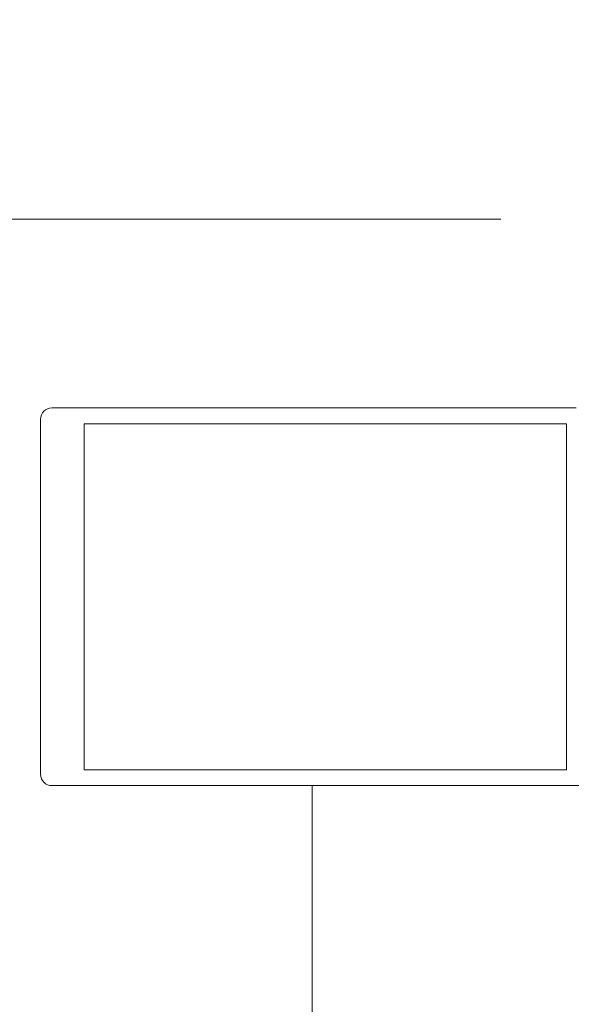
# Model space of a CAD drawing. Header units: centimetres. Extents: x -2424 to 2319, y 5 to 3760.
# Tile 52 of 117: x -581 to -574, y 1422 to 1435. Entities that reach past the tile are written whole.
import ezdxf

# ---------------------------------------------------------------- set-up
doc = ezdxf.new("R2010")
doc.units = ezdxf.units.CM
doc.linetypes.add('Dash', pattern=[60, 30, -30])
for name, color, linetype, lineweight in [('A-DETL-GENF', 92, 'Continuous', 9), ('A-DOOR', 31, 'Continuous', 13), ('A-DOOR-HDLN', 31, 'Continuous', 13), ('A-GLAZ-CWMG', 51, 'Continuous', 13)]:
    doc.layers.add(name, color=color, linetype=linetype, lineweight=lineweight)

msp = doc.modelspace()

# ---------------------------------------------------------------- linework, layer by layer
at = {"layer": 'A-DETL-GENF', "color": 251, "lineweight": 9, "extrusion": (0, 0, -1)}
for p, q in [((-580.673, 1430.326), (-579.291, 1430.326)), ((-579.823, 1430.326), (-574.163, 1430.326)), ((-580.823, 1425.476), (-580.823, 1430.176)), ((-579.767, 1430.116), (-574.163, 1430.116)), ((-579.823, 1425.536), (-574.163, 1425.536)), ((-579.291, 1425.326), (-580.673, 1425.326)), ((-579.823, 1425.326), (-574.163, 1425.326))]:
    msp.add_line(p, q, dxfattribs=at)
at = {"layer": 'A-DETL-GENF', "color": 251, "lineweight": 9, "extrusion": (0, 0, -1), "flags": 128}
for points in [[(573.723, 1430.326), (574.002, 1430.326), (574.323, 1430.326)], [(579.291, 1425.536), (580.243, 1425.536), (580.243, 1430.116), (579.291, 1430.116)], [(574.323, 1425.536), (574.002, 1425.536), (573.853, 1425.536), (573.853, 1426.706), (573.853, 1428.946), (573.853, 1430.116), (574.002, 1430.116), (574.323, 1430.116)], [(574.323, 1425.326), (574.002, 1425.326), (572.323, 1425.326), (572.323, 1425.516), (572.403, 1425.596), (572.463, 1425.596), (572.463, 1425.476), (572.733, 1425.476), (572.733, 1425.921)]]:
    msp.add_lwpolyline(points, dxfattribs=at)
at = {"layer": 'A-DETL-GENF', "color": 251, "lineweight": 9, "extrusion": (0, 0, -1)}
for centre, start, end in [((580.673, 1430.176), 0, 90), ((580.673, 1425.476), 270, 0)]:
    msp.add_arc(centre, 0.15, start, end, dxfattribs=at)
at = {"layer": 'A-DOOR', "color": 251, "lineweight": 9}
msp.add_line((-665.817, 1432.826), (-574.723, 1432.826), dxfattribs=at)
at = {"layer": 'A-DOOR-HDLN', "color": 251, "linetype": 'Dash', "lineweight": 9}
msp.add_arc((-574.723, 1432.826), 91.094, 90, 180, dxfattribs=at)
at = {"layer": 'A-GLAZ-CWMG', "color": 251, "lineweight": 9}
msp.add_line((-577.223, 1425.326), (-577.223, 1391.327), dxfattribs=at)

doc.saveas('drawing.dxf')
